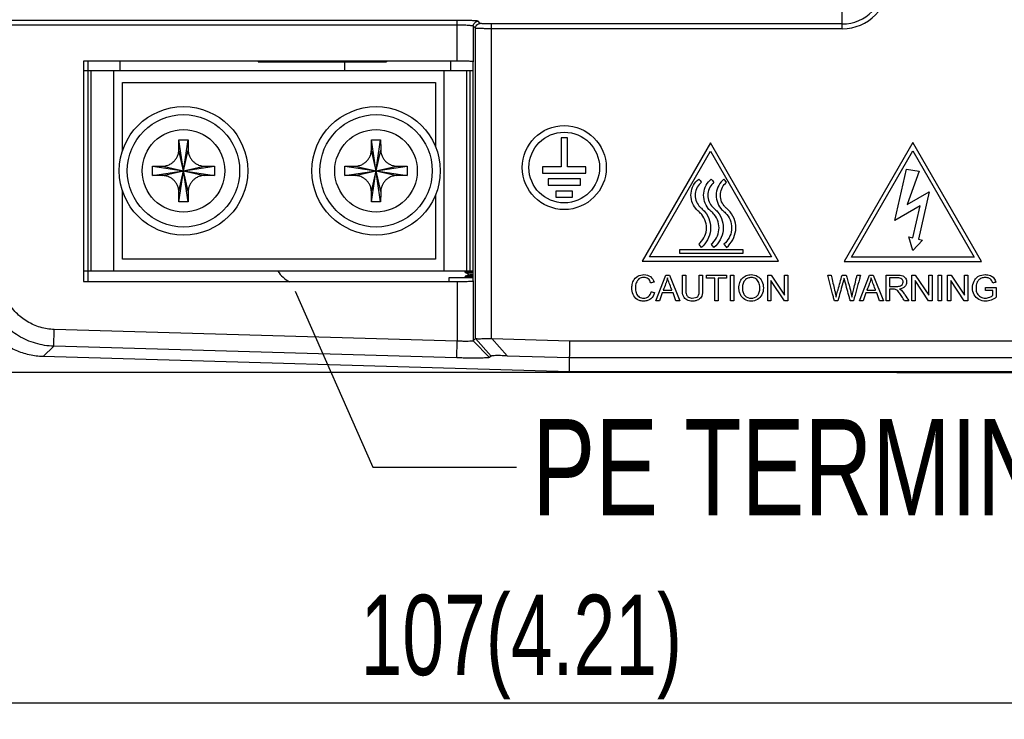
# Model space of a CAD drawing. Header units: millimetres. Extents: x -641 to 119, y -160 to 916.
# Tile 16 of 61: x -451 to -390, y 287 to 331. Entities that reach past the tile are written whole.
import ezdxf

# ---------------------------------------------------------------- set-up
doc = ezdxf.new("R2010")
doc.units = ezdxf.units.MM
doc.header["$LTSCALE"] = 32.67
doc.header["$PDMODE"] = 3
doc.header["$PDSIZE"] = 0.3125
doc.layers.get('0').update_dxf_attribs({"linetype": 'CONTINUOUS'})
doc.layers.get('Defpoints').update_dxf_attribs({"linetype": 'CONTINUOUS'})
doc.layers.add('02___PRT_ALL_AXES', color=7, linetype='CONTINUOUS')
doc.styles.get("Standard").update_dxf_attribs({"font": 'txt', "width": 0.7})
doc.dimstyles.new('DIMSTYLE_1', dxfattribs={"dimtxt": 5, "dimasz": 0.1875, "dimexe": 0.18, "dimexo": 0.0625, "dimgap": 0.09, "dimtad": 1, "dimdsep": 46, "dimtxsty": 'Standard', "dimblk": '_FILLED', "dimblk1": '_FILLED', "dimblk2": '_FILLED', "dimcen": 0.09, "dimadec": 0, "dimazin": 0, "dimtp": 0.01, "dimtm": 0.01, "dimtfac": 1, "dimtofl": 0, "dimtmove": 0, "dimatfit": 3, "dimldrblk": '_FILLED', "dimfxl": 0, "dimtolj": 1, "dimarcsym": 0})

# ---------------------------------------------------------------- blocks, each defined once
blk = doc.blocks.new('_FILLED')
at = {"color": 0, "linetype": 'ByBlock'}
blk.add_solid([(0, 0), (-1, 0.2), (-1, -0.2)], dxfattribs=at)
blk = doc.blocks.new('*D7')
at = {"color": 0, "linetype": 'Continuous', "lineweight": -2}
for p, q in [((-473.474, 315.082), (-473.474, 287.471)), ((-366.474, 315.082), (-366.474, 287.471)), ((-369.974, 288.471), (-469.974, 288.471))]:
    blk.add_line(p, q, dxfattribs=at)
at = {"layer": 'Defpoints', "color": 0, "linetype": 'Continuous', "lineweight": 0}
for p in [(-473.474, 316.082), (-366.474, 316.082), (-473.474, 288.471)]:
    blk.add_point(p, dxfattribs=at)
at = {"color": 0, "linetype": 'Continuous', "lineweight": -2, "xscale": 3.5, "yscale": 3.5, "zscale": 3.5, "rotation": 180}
blk.add_blockref('_FILLED', (-473.474, 288.471), dxfattribs=at)
at = {"color": 0, "linetype": 'Continuous', "lineweight": -2, "xscale": 3.5, "yscale": 3.5, "zscale": 3.5}
blk.add_blockref('_FILLED', (-366.474, 288.471), dxfattribs=at)
at = {"color": 0, "linetype": 'Continuous', "insert": (-419.974, 291.971), "char_height": 5, "attachment_point": 5}
blk.add_mtext('\\A1;107(4.21)', dxfattribs=at)

msp = doc.modelspace()

# ---------------------------------------------------------------- linework, layer by layer
at = {"color": 7, "linetype": 'Continuous'}
for p, q in [((-399.974, 330.484), (-399.974, 332.184)), ((-423.961, 331.002), (-466.611, 331.002)), ((-423.961, 328.473), (-423.961, 331.002)), ((-422.528, 330.813), (-422.663, 330.948)), ((-399.974, 330.784), (-421.828, 330.784)), ((-421.828, 330.484), (-421.828, 330.784)), ((-423.961, 330.702), (-466.732, 330.702)), ((-422.827, 330.513), (-422.962, 330.648)), ((-422.962, 330.648), (-422.962, 328.432)), ((-422.827, 311.185), (-422.827, 330.513)), ((-421.828, 311.184), (-421.827, 330.484)), ((-399.974, 330.484), (-421.827, 330.484)), ((-423.961, 328.473), (-447.255, 328.473)), ((-447.255, 328.473), (-447.255, 314.742)), ((-446.974, 314.742), (-446.974, 328.473)), ((-444.974, 327.882), (-444.974, 328.473)), ((-436.364, 328.473), (-436.364, 328.412)), ((-436.364, 328.412), (-428.364, 328.412)), ((-430.974, 327.882), (-430.974, 328.402)), ((-428.364, 328.473), (-428.364, 328.412)), ((-424.361, 327.882), (-424.361, 328.473)), ((-422.982, 328.451), (-422.982, 314.763)), ((-447.255, 327.882), (-422.982, 327.882)), ((-446.774, 315.382), (-446.774, 327.882)), ((-445.374, 315.382), (-445.374, 327.882)), ((-424.774, 315.382), (-424.774, 327.882)), ((-423.374, 315.382), (-423.374, 327.882)), ((-423.174, 327.882), (-423.174, 315.382)), ((-444.824, 327.132), (-425.324, 327.132)), ((-444.824, 322.879), (-444.824, 327.132)), ((-425.324, 327.132), (-425.324, 323.12)), ((-440.74, 319.694), (-441.308, 323.57)), ((-441.308, 319.694), (-440.74, 323.57)), ((-428.74, 319.694), (-429.308, 323.57)), ((-429.308, 319.694), (-428.74, 323.57)), ((-408.184, 323.374), (-412.434, 316.012)), ((-403.934, 316.012), (-408.184, 323.374)), ((-395.573, 323.398), (-399.847, 315.993)), ((-391.297, 315.993), (-395.573, 323.398)), ((-440.731, 320.34), (-441.317, 322.925)), ((-441.317, 320.34), (-440.731, 322.925)), ((-428.731, 320.34), (-429.317, 322.925)), ((-429.317, 320.34), (-428.731, 322.925)), ((-411.981, 316.273), (-408.184, 322.85)), ((-408.184, 322.85), (-404.387, 316.273)), ((-399.392, 316.256), (-395.573, 322.872)), ((-395.573, 322.872), (-391.752, 316.256)), ((-442.962, 321.916), (-439.086, 321.349)), ((-442.962, 321.349), (-439.086, 321.916)), ((-442.317, 321.925), (-439.731, 321.34)), ((-442.317, 321.34), (-439.731, 321.925)), ((-430.962, 321.916), (-427.086, 321.349)), ((-430.962, 321.349), (-427.086, 321.916)), ((-430.317, 321.925), (-427.731, 321.34)), ((-430.317, 321.34), (-427.731, 321.925)), ((-396.695, 318.549), (-395.963, 321.74)), ((-395.963, 321.74), (-395.183, 321.621)), ((-395.183, 321.621), (-395.929, 319.537)), ((-444.824, 316.132), (-444.824, 320.386)), ((-395.929, 319.537), (-394.551, 320.322)), ((-394.551, 320.322), (-395.226, 317.378)), ((-425.324, 320.145), (-425.324, 316.132)), ((-395.114, 319.451), (-396.695, 318.549)), ((-395.571, 317.457), (-395.114, 319.451)), ((-395.827, 317.516), (-395.571, 317.457)), ((-395.568, 316.675), (-395.827, 317.516)), ((-394.97, 317.319), (-395.568, 316.675)), ((-395.226, 317.378), (-394.97, 317.319)), ((-410.092, 316.739), (-406.169, 316.739)), ((-410.092, 316.477), (-410.092, 316.739)), ((-406.169, 316.739), (-406.169, 316.477)), ((-425.324, 316.132), (-444.824, 316.132)), ((-412.434, 316.012), (-403.934, 316.012)), ((-404.387, 316.273), (-411.981, 316.273)), ((-406.169, 316.477), (-410.092, 316.477)), ((-391.752, 316.256), (-399.392, 316.256)), ((-399.847, 315.993), (-391.297, 315.993)), ((-422.982, 315.382), (-447.255, 315.382)), ((-424.474, 314.982), (-422.982, 314.982)), ((-424.474, 314.742), (-424.474, 314.982)), ((-423.47, 315.361), (-423.474, 315.357)), ((-423.47, 315.304), (-423.474, 315.307)), ((-423.47, 315.061), (-423.474, 315.057)), ((-423.422, 315.382), (-423.47, 315.361)), ((-423.47, 315.304), (-423.312, 315.233)), ((-423.312, 315.131), (-423.47, 315.061)), ((-422.962, 314.783), (-422.962, 311.054)), ((-411.582, 313.545), (-410.972, 315.138)), ((-410.972, 315.138), (-410.743, 315.138)), ((-410.743, 315.138), (-410.093, 313.545)), ((-408.44, 315.138), (-407.183, 315.138)), ((-408.44, 314.951), (-408.44, 315.138)), ((-407.916, 314.951), (-408.44, 314.951)), ((-407.916, 313.545), (-407.916, 314.951)), ((-407.183, 314.951), (-407.707, 314.951)), ((-407.707, 314.951), (-407.707, 313.545)), ((-407.183, 315.138), (-407.183, 314.951)), ((-406.927, 315.138), (-406.718, 315.138)), ((-406.927, 313.545), (-406.927, 315.138)), ((-406.718, 315.138), (-406.718, 313.545)), ((-404.618, 315.138), (-404.402, 315.138)), ((-404.618, 313.545), (-404.618, 315.138)), ((-403.574, 313.545), (-404.416, 314.798)), ((-404.416, 314.798), (-404.416, 313.545)), ((-404.402, 315.138), (-403.559, 313.885)), ((-403.559, 315.138), (-403.358, 315.138)), ((-403.559, 313.885), (-403.559, 315.138)), ((-403.358, 315.138), (-403.358, 313.545)), ((-398.89, 313.545), (-398.279, 315.138)), ((-398.279, 315.138), (-398.051, 315.138)), ((-398.051, 315.138), (-397.4, 313.545)), ((-395.632, 315.138), (-395.416, 315.138)), ((-395.632, 313.545), (-395.632, 315.138)), ((-394.588, 313.545), (-395.431, 314.798)), ((-395.431, 314.798), (-395.431, 313.545)), ((-395.416, 315.138), (-394.573, 313.885)), ((-394.573, 315.138), (-394.372, 315.138)), ((-394.573, 313.885), (-394.573, 315.138)), ((-394.372, 315.138), (-394.372, 313.545)), ((-393.987, 315.138), (-393.777, 315.138)), ((-393.987, 313.545), (-393.987, 315.138)), ((-393.777, 315.138), (-393.777, 313.545)), ((-393.408, 315.138), (-393.192, 315.138)), ((-393.408, 313.545), (-393.408, 315.138)), ((-392.363, 313.545), (-393.206, 314.798)), ((-393.206, 314.798), (-393.206, 313.545)), ((-393.192, 315.138), (-392.349, 313.885)), ((-392.349, 315.138), (-392.148, 315.138)), ((-392.349, 313.885), (-392.349, 315.138)), ((-392.148, 315.138), (-392.148, 313.545)), ((-447.255, 314.742), (-423.961, 314.742)), ((-423.961, 314.742), (-423.961, 311.027)), ((-434.062, 314.136), (-429.22, 303.169)), ((-411.187, 314.027), (-411.36, 313.545)), ((-410.515, 314.027), (-411.187, 314.027)), ((-410.332, 313.545), (-410.515, 314.027)), ((-398.494, 314.027), (-398.668, 313.545)), ((-397.822, 314.027), (-398.494, 314.027)), ((-397.64, 313.545), (-397.822, 314.027)), ((-411.36, 313.545), (-411.582, 313.545)), ((-410.093, 313.545), (-410.332, 313.545)), ((-407.707, 313.545), (-407.916, 313.545)), ((-406.718, 313.545), (-406.927, 313.545)), ((-404.416, 313.545), (-404.618, 313.545)), ((-403.358, 313.545), (-403.574, 313.545)), ((-398.668, 313.545), (-398.89, 313.545)), ((-397.4, 313.545), (-397.64, 313.545)), ((-395.431, 313.545), (-395.632, 313.545)), ((-394.372, 313.545), (-394.588, 313.545)), ((-393.777, 313.545), (-393.987, 313.545)), ((-393.206, 313.545), (-393.408, 313.545)), ((-392.148, 313.545), (-392.363, 313.545)), ((-449.109, 310.709), (-449.079, 311.752)), ((-423.961, 311.027), (-449.079, 311.752)), ((-422.827, 311.185), (-422.962, 311.054)), ((-422.827, 311.185), (-421.858, 310.098)), ((-421.828, 311.184), (-416.946, 311.043)), ((-421.807, 311.183), (-420.851, 310.112)), ((-449.109, 310.709), (-449.773, 310.064)), ((-423.991, 309.984), (-449.109, 310.709)), ((-423.991, 309.984), (-423.961, 311.027)), ((-421.949, 310.01), (-422.962, 311.054)), ((-416.973, 309.117), (-416.946, 311.043)), ((-416.946, 311.043), (-362.388, 311.043)), ((-416.973, 309.117), (-449.773, 310.064)), ((-421.858, 310.098), (-421.949, 310.01)), ((-420.851, 310.112), (-416.961, 309.999)), ((-416.961, 309.999), (-362.388, 309.999)), ((-480.074, 309.082), (-361.474, 309.082)), ((-361.506, 309.117), (-416.973, 309.117)), ((-381.374, 309.041), (-396.574, 309.041)), ((-429.22, 303.169), (-420.279, 303.169))]:
    msp.add_line(p, q, dxfattribs=at)
msp.add_lwpolyline([(-423.312, 315.233), (-423.306, 315.23), (-423.296, 315.221), (-423.285, 315.203), (-423.281, 315.18), (-423.287, 315.158), (-423.298, 315.142), (-423.308, 315.134), (-423.312, 315.131)], dxfattribs=at)
for centre, radius in [((-441.024, 321.632), 4), ((-429.024, 321.632), 4), ((-417.295, 321.837), 2.616), ((-417.295, 321.837), 2.201)]:
    msp.add_circle(centre, radius, dxfattribs=at)
for centre, radius, start, end in [((-399.974, 333.422), 2.938, 270, 0), ((-399.974, 333.422), 2.639, 270, 0), ((-433.474, 316.482), 2, 213.58555, 241.77187), ((-418.574, 310.682), 1.6, 270, 283.28651)]:
    msp.add_arc(centre, radius, start, end, dxfattribs=at)
for points, start_tangent, end_tangent in [([(-422.663, 330.948), (-422.777, 330.969), (-423.062, 330.986), (-423.477, 330.998), (-423.961, 331.002)], (-0.702473, 0.71171), (-1, 0.000019)), ([(-422.962, 330.648), (-422.922, 330.798), (-422.812, 330.907), (-422.663, 330.948)], (0.001903, 0.999998), (0.999998, 0.001903)), ([(-422.827, 330.513), (-422.787, 330.663), (-422.677, 330.773), (-422.528, 330.813)], (0.001903, 0.999998), (0.999998, 0.001903)), ([(-421.828, 330.784), (-421.916, 330.784), (-422.002, 330.785), (-422.088, 330.786), (-422.175, 330.788), (-422.26, 330.79), (-422.341, 330.793), (-422.414, 330.798), (-422.472, 330.802), (-422.528, 330.813)], (-1, 0), (-0.707518, 0.706695)), ([(-422.962, 330.648), (-423.051, 330.669), (-423.27, 330.687), (-423.588, 330.698), (-423.961, 330.702)], (-0.609009, 0.793163), (-1, 0.000002)), ([(-421.827, 330.484), (-421.953, 330.484), (-422.076, 330.485), (-422.2, 330.486), (-422.323, 330.488), (-422.445, 330.491), (-422.561, 330.494), (-422.664, 330.498), (-422.748, 330.503), (-422.803, 330.508), (-422.827, 330.513)], (-1, 0.000008), (-0.81934, 0.573307)), ([(-423.051, 328.448), (-423.27, 328.461), (-423.589, 328.47), (-423.961, 328.473)], (-0.999145, -0.041336), (-1, 0)), ([(-422.979, 328.443), (-423.051, 328.448)], (-0.923587, 0.38339), (-0.999145, -0.041336)), ([(-422.962, 328.432), (-422.979, 328.443)], (-0.707107, 0.707107), (-0.923587, 0.38339)), ([(-441.317, 322.925), (-441.315, 323.082), (-441.313, 323.247), (-441.31, 323.412), (-441.308, 323.57)], (0.011089, 0.999939), (0.017198, 0.999852)), ([(-441.308, 323.57), (-441.119, 323.572), (-440.929, 323.572), (-440.74, 323.57)], (0.999881, 0.015425), (0.999881, -0.015425)), ([(-440.74, 323.57), (-440.738, 323.412), (-440.735, 323.248), (-440.733, 323.083), (-440.731, 322.925)], (0.017198, -0.999852), (0.011089, -0.999939)), ([(-429.317, 322.925), (-429.315, 323.082), (-429.313, 323.247), (-429.31, 323.412), (-429.308, 323.57)], (0.011089, 0.999939), (0.017198, 0.999852)), ([(-429.308, 323.57), (-429.119, 323.572), (-428.929, 323.572), (-428.74, 323.57)], (0.999881, 0.015425), (0.999881, -0.015425)), ([(-428.74, 323.57), (-428.738, 323.412), (-428.735, 323.248), (-428.733, 323.083), (-428.731, 322.925)], (0.017198, -0.999852), (0.011089, -0.999939)), ([(-417.496, 323.694, 97.7), (-417.496, 321.888, 97.7)], (0, -1), (0, -1)), ([(-417.094, 323.694, 97.7), (-417.496, 323.694, 97.7)], (-1, 0), (-1, 0)), ([(-417.094, 321.888, 97.7), (-417.094, 323.694, 97.7)], (0, 1), (0, 1)), ([(-442.317, 321.925), (-442.203, 321.933), (-442.086, 321.956), (-441.972, 321.994), (-441.867, 322.042), (-441.778, 322.096), (-441.698, 322.155), (-441.623, 322.222), (-441.555, 322.297), (-441.494, 322.377), (-441.441, 322.462), (-441.396, 322.555), (-441.358, 322.66), (-441.329, 322.783), (-441.317, 322.925)], (0.999939, 0.011089), (0.011089, 0.999939)), ([(-440.731, 322.925), (-440.719, 322.783), (-440.69, 322.66), (-440.652, 322.555), (-440.608, 322.463), (-440.555, 322.378), (-440.494, 322.297), (-440.425, 322.222), (-440.35, 322.155), (-440.272, 322.097), (-440.184, 322.044), (-440.079, 321.995), (-439.963, 321.957), (-439.845, 321.933), (-439.731, 321.925)], (0.011089, -0.999939), (0.999939, -0.011089)), ([(-430.317, 321.925), (-430.203, 321.933), (-430.086, 321.956), (-429.972, 321.994), (-429.867, 322.042), (-429.778, 322.096), (-429.698, 322.155), (-429.623, 322.222), (-429.555, 322.297), (-429.494, 322.377), (-429.441, 322.462), (-429.396, 322.555), (-429.358, 322.66), (-429.329, 322.783), (-429.317, 322.925)], (0.999939, 0.011089), (0.011089, 0.999939)), ([(-428.731, 322.925), (-428.719, 322.783), (-428.69, 322.66), (-428.652, 322.555), (-428.608, 322.463), (-428.555, 322.378), (-428.494, 322.297), (-428.425, 322.222), (-428.35, 322.155), (-428.272, 322.097), (-428.184, 322.044), (-428.079, 321.995), (-427.963, 321.957), (-427.845, 321.933), (-427.731, 321.925)], (0.011089, -0.999939), (0.999939, -0.011089)), ([(-442.964, 321.632), (-442.964, 321.727), (-442.963, 321.822), (-442.962, 321.916)], (0, 1), (0.015425, 0.999881)), ([(-442.962, 321.349), (-442.963, 321.443), (-442.964, 321.538), (-442.964, 321.632)], (-0.015425, 0.999881), (0, 1)), ([(-442.962, 321.916), (-442.804, 321.919), (-442.639, 321.921), (-442.475, 321.923), (-442.317, 321.925)], (0.999852, 0.017198), (0.999939, 0.011089)), ([(-439.731, 321.925), (-439.574, 321.923), (-439.409, 321.921), (-439.244, 321.919), (-439.086, 321.916)], (0.999939, -0.011089), (0.999852, -0.017198)), ([(-439.086, 321.916), (-439.085, 321.822), (-439.084, 321.727), (-439.084, 321.632)], (0.015425, -0.999881), (0, -1)), ([(-439.084, 321.632), (-439.084, 321.538), (-439.085, 321.443), (-439.086, 321.349)], (0, -1), (-0.015425, -0.999881)), ([(-430.964, 321.632), (-430.964, 321.727), (-430.963, 321.822), (-430.962, 321.916)], (0, 1), (0.015425, 0.999881)), ([(-430.962, 321.349), (-430.963, 321.443), (-430.964, 321.538), (-430.964, 321.632)], (-0.015425, 0.999881), (0, 1)), ([(-430.962, 321.916), (-430.804, 321.919), (-430.639, 321.921), (-430.475, 321.923), (-430.317, 321.925)], (0.999852, 0.017198), (0.999939, 0.011089)), ([(-427.731, 321.925), (-427.574, 321.923), (-427.409, 321.921), (-427.244, 321.919), (-427.086, 321.916)], (0.999939, -0.011089), (0.999852, -0.017198)), ([(-427.086, 321.916), (-427.085, 321.822), (-427.084, 321.727), (-427.084, 321.632)], (0.015425, -0.999881), (0, -1)), ([(-427.084, 321.632), (-427.084, 321.538), (-427.085, 321.443), (-427.086, 321.349)], (0, -1), (-0.015425, -0.999881)), ([(-418.65, 321.888, 97.7), (-418.65, 321.487, 97.7)], (0, -1), (0, -1)), ([(-417.496, 321.888, 97.7), (-418.65, 321.888, 97.7)], (-1, 0), (-1, 0)), ([(-415.94, 321.888, 97.7), (-417.094, 321.888, 97.7)], (-1, 0), (-1, 0)), ([(-415.94, 321.487, 97.7), (-415.94, 321.888, 97.7)], (0, 1), (0, 1)), ([(-442.317, 321.34), (-442.474, 321.342), (-442.639, 321.344), (-442.804, 321.346), (-442.962, 321.349)], (-0.999939, 0.011089), (-0.999852, 0.017198)), ([(-441.317, 320.34), (-441.329, 320.482), (-441.358, 320.605), (-441.396, 320.71), (-441.44, 320.801), (-441.493, 320.887), (-441.554, 320.967), (-441.623, 321.043), (-441.698, 321.11), (-441.776, 321.168), (-441.864, 321.221), (-441.969, 321.27), (-442.085, 321.308), (-442.203, 321.331), (-442.317, 321.34)], (-0.011089, 0.999939), (-0.999939, 0.011089)), ([(-439.731, 321.34), (-439.845, 321.332), (-439.962, 321.308), (-440.076, 321.271), (-440.181, 321.223), (-440.27, 321.169), (-440.35, 321.11), (-440.425, 321.043), (-440.493, 320.968), (-440.554, 320.888), (-440.607, 320.802), (-440.652, 320.71), (-440.69, 320.605), (-440.719, 320.481), (-440.731, 320.34)], (-0.999939, -0.011089), (-0.011089, -0.999939)), ([(-439.086, 321.349), (-439.244, 321.346), (-439.409, 321.344), (-439.573, 321.342), (-439.731, 321.34)], (-0.999852, -0.017198), (-0.999939, -0.011089)), ([(-430.317, 321.34), (-430.474, 321.342), (-430.639, 321.344), (-430.804, 321.346), (-430.962, 321.349)], (-0.999939, 0.011089), (-0.999852, 0.017198)), ([(-429.317, 320.34), (-429.329, 320.482), (-429.358, 320.605), (-429.396, 320.71), (-429.44, 320.801), (-429.493, 320.887), (-429.554, 320.967), (-429.623, 321.043), (-429.698, 321.11), (-429.776, 321.168), (-429.864, 321.221), (-429.969, 321.27), (-430.085, 321.308), (-430.203, 321.331), (-430.317, 321.34)], (-0.011089, 0.999939), (-0.999939, 0.011089)), ([(-427.731, 321.34), (-427.845, 321.332), (-427.962, 321.308), (-428.076, 321.271), (-428.181, 321.223), (-428.27, 321.169), (-428.35, 321.11), (-428.425, 321.043), (-428.493, 320.968), (-428.554, 320.888), (-428.607, 320.802), (-428.652, 320.71), (-428.69, 320.605), (-428.719, 320.481), (-428.731, 320.34)], (-0.999939, -0.011089), (-0.011089, -0.999939)), ([(-427.086, 321.349), (-427.244, 321.346), (-427.409, 321.344), (-427.573, 321.342), (-427.731, 321.34)], (-0.999852, -0.017198), (-0.999939, -0.011089)), ([(-418.65, 321.487, 97.7), (-415.94, 321.487, 97.7)], (1, 0), (1, 0)), ([(-418.298, 321.135, 97.7), (-418.298, 320.733, 97.7)], (0, -1), (0, -1)), ([(-416.291, 321.135, 97.7), (-418.298, 321.135, 97.7)], (-1, 0), (-1, 0)), ([(-416.291, 320.733, 97.7), (-416.291, 321.135, 97.7)], (0, 1), (0, 1)), ([(-409.103, 319.282, 97.7), (-409.39, 320.241, 97.7), (-408.914, 321.123, 97.7)], (-0.630951, 0.775822), (0.775166, 0.631758)), ([(-408.75, 320.92, 97.7), (-409.13, 320.215, 97.7), (-408.899, 319.448, 97.7), (-408.75, 319.298, 97.7), (-408.525, 319.073, 97.7), (-408.235, 318.522, 97.7), (-408.18, 317.923, 97.7), (-408.75, 316.865, 97.7)], (-0.775019, -0.631938), (-0.775019, -0.631938)), ([(-408.914, 321.123, 97.7), (-408.75, 320.92, 97.7)], (0.630146, -0.776477), (0.630146, -0.776477)), ([(-408.318, 319.282, 97.7), (-408.605, 320.241, 97.7), (-408.13, 321.123, 97.7)], (-0.630664, 0.776056), (0.774976, 0.631991)), ([(-407.965, 320.92, 97.7), (-408.345, 320.215, 97.7), (-408.114, 319.448, 97.7), (-407.965, 319.298, 97.7), (-407.741, 319.073, 97.7), (-407.45, 318.522, 97.7), (-407.395, 317.923, 97.7), (-407.965, 316.865, 97.7)], (-0.775019, -0.631938), (-0.77486, -0.632133)), ([(-408.13, 321.123, 97.7), (-407.965, 320.92, 97.7)], (0.63094, -0.775832), (0.63094, -0.775832)), ([(-407.345, 321.123, 97.7), (-407.82, 320.241, 97.7), (-407.775, 319.742, 97.7), (-407.532, 319.282, 97.7), (-407.345, 319.096, 97.7), (-407.159, 318.908, 97.7), (-406.871, 317.949, 97.7), (-407.345, 317.068, 97.7)], (-0.774976, -0.631991), (-0.774871, -0.632119)), ([(-407.181, 316.865, 97.7), (-406.611, 317.923, 97.7), (-406.665, 318.522, 97.7), (-406.956, 319.073, 97.7), (-407.181, 319.298, 97.7), (-407.33, 319.448, 97.7), (-407.56, 320.215, 97.7), (-407.181, 320.92, 97.7)], (0.775177, 0.631744), (0.774542, 0.632523)), ([(-407.181, 320.92, 97.7), (-407.345, 321.123, 97.7)], (-0.628552, 0.777767), (-0.628552, 0.777767)), ([(-441.308, 319.694), (-441.31, 319.853), (-441.313, 320.017), (-441.315, 320.181), (-441.317, 320.34)], (-0.017198, 0.999852), (-0.011089, 0.999939)), ([(-440.731, 320.34), (-440.733, 320.182), (-440.735, 320.018), (-440.738, 319.853), (-440.74, 319.694)], (-0.011089, -0.999939), (-0.017198, -0.999852)), ([(-429.308, 319.694), (-429.31, 319.853), (-429.313, 320.017), (-429.315, 320.181), (-429.317, 320.34)], (-0.017198, 0.999852), (-0.011089, 0.999939)), ([(-428.731, 320.34), (-428.733, 320.182), (-428.735, 320.018), (-428.738, 319.853), (-428.74, 319.694)], (-0.011089, -0.999939), (-0.017198, -0.999852)), ([(-418.298, 320.733, 97.7), (-416.291, 320.733, 97.7)], (1, 0), (1, 0)), ([(-417.796, 319.98, 97.7), (-417.796, 320.383, 97.7)], (0, 1), (0, 1)), ([(-417.796, 320.383, 97.7), (-416.793, 320.383, 97.7)], (1, 0), (1, 0)), ([(-416.793, 320.383, 97.7), (-416.793, 319.98, 97.7)], (0, -1), (0, -1)), ([(-440.74, 319.694), (-440.929, 319.692), (-441.119, 319.692), (-441.308, 319.694)], (-0.999881, -0.015425), (-0.999881, 0.015425)), ([(-428.74, 319.694), (-428.929, 319.692), (-429.119, 319.692), (-429.308, 319.694)], (-0.999881, -0.015425), (-0.999881, 0.015425)), ([(-416.793, 319.98, 97.7), (-417.796, 319.98, 97.7)], (-1, 0), (-1, 0)), ([(-408.914, 317.068, 97.7), (-408.44, 317.949, 97.7), (-408.728, 318.908, 97.7), (-408.914, 319.096, 97.7), (-409.103, 319.282, 97.7)], (0.775062, 0.631885), (-0.644375, 0.76471)), ([(-408.13, 319.096, 97.7), (-408.318, 319.282, 97.7)], (-0.782774, 0.622306), (-0.646636, 0.762798)), ([(-408.13, 317.068, 97.7), (-407.657, 317.952, 97.7), (-407.943, 318.908, 97.7), (-408.13, 319.096, 97.7)], (0.775062, 0.631885), (-0.775165, 0.631759)), ([(-408.75, 316.865, 97.7), (-408.914, 317.068, 97.7)], (-0.630146, 0.776477), (-0.630146, 0.776477)), ([(-407.965, 316.865, 97.7), (-408.13, 317.068, 97.7)], (-0.63094, 0.775832), (-0.63094, 0.775832)), ([(-407.345, 317.068, 97.7), (-407.181, 316.865, 97.7)], (0.628552, -0.777767), (0.628552, -0.777767)), ([(-449.109, 310.709), (-450.242, 310.889), (-451.298, 311.352), (-452.204, 312.071), (-452.896, 312.997), (-453.329, 314.066), (-453.475, 315.203)], (-0.999571, 0.029301), (-0.000451, 1)), ([(-449.079, 311.752), (-449.945, 311.889), (-450.758, 312.244), (-451.456, 312.797), (-451.989, 313.511), (-452.321, 314.334), (-452.432, 315.203)], (-0.99959, 0.028631), (0.0005, 1)), ([(-423.474, 315.309), (-423.457, 315.315), (-423.407, 315.322), (-423.324, 315.329), (-423.211, 315.336), (-423.072, 315.343), (-422.982, 315.347)], (0.245492, 0.969399), (0.999068, 0.043171)), ([(-423.474, 315.307), (-423.474, 315.309)], (0, 1), (0.245492, 0.969399)), ([(-423.474, 315.009), (-423.454, 315.015), (-423.392, 315.023), (-423.291, 315.031), (-423.155, 315.039), (-422.988, 315.047), (-422.982, 315.047)], (0.190695, 0.981649), (0.99912, 0.041941)), ([(-423.474, 315.007), (-423.474, 315.009)], (0, 1), (0.190695, 0.981649)), ([(-423.392, 315.373), (-423.454, 315.365), (-423.471, 315.362)], (-0.98878, -0.149377), (-0.844175, -0.536068)), ([(-422.982, 315.097), (-423.072, 315.093), (-423.211, 315.086), (-423.324, 315.079), (-423.407, 315.072), (-423.457, 315.065), (-423.471, 315.062)], (-0.999068, -0.043171), (-0.886882, -0.461997)), ([(-423.373, 315.376), (-423.392, 315.373)], (-0.994139, -0.108108), (-0.98878, -0.149377)), ([(-422.982, 315.272), (-423.005, 315.27), (-423.139, 315.262), (-423.238, 315.254), (-423.298, 315.245), (-423.317, 315.237), (-423.313, 315.233)], (-0.998674, -0.051482), (0.923583, -0.383399)), ([(-422.982, 315.162), (-423.005, 315.161), (-423.139, 315.152), (-423.238, 315.144), (-423.298, 315.136), (-423.312, 315.131)], (-0.998674, -0.051482), (-0.908137, -0.418673)), ([(-422.982, 314.771), (-422.962, 314.783)], (0.942843, 0.333237), (0.707107, 0.707107)), ([(-413.045, 314.628, 97.7), (-412.983, 314.788, 97.7), (-412.713, 315.07, 97.7), (-412.326, 315.166, 97.7), (-411.924, 315.044, 97.7), (-411.697, 314.702, 97.7)], (0.257403, 0.966304), (0.279481, -0.960151)), ([(-411.904, 314.653, 97.7), (-412.065, 314.907, 97.7), (-412.33, 314.986, 97.7), (-412.637, 314.898, 97.7), (-412.81, 314.661, 97.7), (-412.86, 314.355, 97.7), (-412.82, 314.048, 97.7)], (-0.301806, 0.953369), (0.31933, -0.947644)), ([(-410.863, 314.973, 97.7), (-410.95, 314.666, 97.7)], (-0.214862, -0.976644), (-0.331641, -0.943406)), ([(-410.749, 314.641, 97.7), (-410.863, 314.973, 97.7)], (-0.349275, 0.93702), (-0.287695, 0.957722)), ([(-409.925, 315.138, 97.7), (-409.716, 315.138, 97.7)], (1, 0), (1, 0)), ([(-409.925, 314.218, 97.7), (-409.925, 314.361, 97.7), (-409.925, 315.138, 97.7)], (0, 1), (0, 1)), ([(-409.716, 315.138, 97.7), (-409.716, 314.994, 97.7), (-409.716, 314.219, 97.7)], (0, -1), (0, -1)), ([(-408.881, 314.219, 97.7), (-408.881, 314.362, 97.7), (-408.881, 315.138, 97.7)], (0, 1), (0, 1)), ([(-408.881, 315.138, 97.7), (-408.671, 315.138, 97.7)], (1, 0), (1, 0)), ([(-408.671, 315.138, 97.7), (-408.671, 314.994, 97.7), (-408.671, 314.218, 97.7)], (0, -1), (0, -1)), ([(-406.408, 314.32, 97.7), (-406.395, 314.508, 97.7), (-406.354, 314.675, 97.7), (-406.195, 314.941, 97.7), (-405.948, 315.109, 97.7), (-405.645, 315.166, 97.7), (-405.247, 315.06, 97.7), (-404.977, 314.766, 97.7), (-404.884, 314.339, 97.7)], (-0.006168, 0.999981), (-0.00131, -0.999999)), ([(-405.102, 314.366, 97.7), (-405.168, 314.679, 97.7), (-405.36, 314.904, 97.7), (-405.644, 314.984, 97.7), (-405.852, 314.948, 97.7), (-406.029, 314.83, 97.7), (-406.148, 314.623, 97.7), (-406.18, 314.483, 97.7), (-406.191, 314.316, 97.7)], (-0.024166, 0.999708), (0.006401, -0.99998)), ([(-400.879, 315.138, 97.7), (-400.662, 315.138, 97.7)], (1, 0), (1, 0)), ([(-400.458, 313.545, 97.7), (-400.524, 313.794, 97.7), (-400.879, 315.138, 97.7)], (-0.255306, 0.96686), (-0.255306, 0.96686)), ([(-400.662, 315.138, 97.7), (-400.624, 314.975, 97.7), (-400.421, 314.094, 97.7)], (0.224648, -0.97444), (0.224648, -0.97444)), ([(-400.282, 314.062, 97.7), (-400.235, 314.23, 97.7), (-399.979, 315.138, 97.7)], (0.270853, 0.962621), (0.270853, 0.962621)), ([(-399.979, 315.138, 97.7), (-399.725, 315.138, 97.7)], (1, 0), (1, 0)), ([(-399.858, 314.946, 97.7), (-399.906, 314.759, 97.7)], (-0.241463, -0.97041), (-0.265307, -0.964164)), ([(-399.806, 314.758, 97.7), (-399.858, 314.946, 97.7)], (-0.268658, 0.963236), (-0.269105, 0.963111)), ([(-399.725, 315.138, 97.7), (-399.69, 315.012, 97.7), (-399.498, 314.331, 97.7)], (0.271626, -0.962403), (0.271626, -0.962403)), ([(-399.292, 314.114, 97.7), (-399.253, 314.274, 97.7), (-399.043, 315.138, 97.7)], (0.23661, 0.971605), (0.23661, 0.971605)), ([(-398.831, 315.138, 97.7), (-398.899, 314.889, 97.7), (-399.265, 313.545, 97.7)], (-0.2631, -0.964769), (-0.2631, -0.964769)), ([(-399.043, 315.138, 97.7), (-398.831, 315.138, 97.7)], (1, 0), (1, 0)), ([(-398.171, 314.973, 97.7), (-398.257, 314.666, 97.7)], (-0.211753, -0.977323), (-0.328771, -0.94441)), ([(-398.056, 314.641, 97.7), (-398.171, 314.973, 97.7)], (-0.349275, 0.93702), (-0.291162, 0.956674)), ([(-397.232, 315.138, 97.7), (-397.122, 315.138, 97.7), (-396.527, 315.138, 97.7)], (1, 0), (1, 0)), ([(-397.232, 313.545, 97.7), (-397.232, 313.794, 97.7), (-397.232, 315.138, 97.7)], (0, 1), (0, 1)), ([(-397.023, 314.962, 97.7), (-397.023, 314.879, 97.7), (-397.023, 314.435, 97.7)], (0, -1), (0, -1)), ([(-396.518, 314.962, 97.7), (-396.597, 314.962, 97.7), (-397.023, 314.962, 97.7)], (-1, 0), (-1, 0)), ([(-396.569, 314.435, 97.7), (-396.343, 314.465, 97.7), (-396.219, 314.561, 97.7), (-396.177, 314.703, 97.7), (-396.259, 314.889, 97.7), (-396.518, 314.962, 97.7)], (1, 0), (-1, 0)), ([(-396.527, 315.138, 97.7), (-396.203, 315.095, 97.7), (-396.026, 314.943, 97.7), (-395.959, 314.703, 97.7), (-396.069, 314.418, 97.7), (-396.408, 314.27, 97.7)], (1, 0), (-0.990694, -0.136109)), ([(-390.376, 313.767, 97.7), (-390.697, 313.58, 97.7), (-391.036, 313.517, 97.7), (-391.463, 313.618, 97.7), (-391.753, 313.909, 97.7), (-391.851, 314.334, 97.7), (-391.754, 314.768, 97.7), (-391.552, 315.015, 97.7)], (-0.781881, -0.623427), (0.785919, 0.618329)), ([(-390.591, 314.641, 97.7), (-390.68, 314.833, 97.7), (-390.832, 314.944, 97.7), (-391.052, 314.986, 97.7), (-391.302, 314.942, 97.7), (-391.472, 314.826, 97.7), (-391.572, 314.668, 97.7), (-391.633, 314.346, 97.7), (-391.598, 314.078, 97.7)], (-0.284365, 0.958716), (0.309294, -0.950967)), ([(-391.552, 315.015, 97.7), (-391.474, 315.068, 97.7), (-391.053, 315.166, 97.7), (-390.74, 315.11, 97.7), (-390.521, 314.954, 97.7), (-390.4, 314.694, 97.7)], (0.785919, 0.618329), (0.249878, -0.968277)), ([(-449.773, 310.064), (-450.632, 310.172), (-451.454, 310.443), (-452.208, 310.865), (-452.868, 311.425), (-453.409, 312.101), (-453.809, 312.868), (-454.056, 313.697), (-454.139, 314.558)], (-0.999583, 0.028862), (0, 1)), ([(-423.961, 314.742), (-423.589, 314.745), (-423.27, 314.754), (-423.051, 314.767), (-422.982, 314.771)], (1, 0), (0.942843, 0.333237)), ([(-411.67, 314.049, 97.7), (-411.908, 313.654, 97.7), (-412.1, 313.552, 97.7), (-412.33, 313.517, 97.7), (-412.563, 313.544, 97.7), (-412.748, 313.622, 97.7), (-412.994, 313.926, 97.7), (-413.078, 314.354, 97.7), (-413.045, 314.628, 97.7)], (-0.247075, -0.968996), (0.257403, 0.966304)), ([(-411.697, 314.702, 97.7), (-411.904, 314.653, 97.7)], (-0.972754, -0.23184), (-0.972754, -0.23184)), ([(-410.95, 314.666, 97.7), (-410.977, 314.593, 97.7), (-411.127, 314.198, 97.7)], (-0.35482, -0.934934), (-0.35482, -0.934934)), ([(-411.127, 314.198, 97.7), (-411.042, 314.198, 97.7), (-410.581, 314.198, 97.7)], (1, 0), (1, 0)), ([(-410.581, 314.198, 97.7), (-410.607, 314.267, 97.7), (-410.749, 314.641, 97.7)], (-0.353754, 0.935338), (-0.353754, 0.935338)), ([(-408.671, 314.218, 97.7), (-408.725, 313.836, 97.7), (-408.922, 313.606, 97.7), (-409.086, 313.54, 97.7), (-409.294, 313.517, 97.7), (-409.498, 313.537, 97.7), (-409.661, 313.595, 97.7), (-409.864, 313.818, 97.7), (-409.925, 314.218, 97.7)], (0, -1), (0, 1)), ([(-409.716, 314.219, 97.7), (-409.677, 313.913, 97.7), (-409.544, 313.761, 97.7), (-409.313, 313.708, 97.7), (-409.113, 313.734, 97.7), (-408.98, 313.813, 97.7), (-408.881, 314.219, 97.7)], (0, -1), (0, 1)), ([(-404.884, 314.339, 97.7), (-404.982, 313.905, 97.7), (-405.259, 313.616, 97.7), (-405.646, 313.517, 97.7), (-406.048, 313.626, 97.7), (-406.317, 313.923, 97.7), (-406.386, 314.114, 97.7), (-406.403, 314.216, 97.7), (-406.408, 314.32, 97.7)], (-0.00131, -0.999999), (-0.006168, 0.999981)), ([(-406.191, 314.316, 97.7), (-406.181, 314.179, 97.7), (-406.151, 314.057, 97.7), (-406.036, 313.862, 97.7), (-405.647, 313.697, 97.7), (-405.256, 313.864, 97.7), (-405.141, 314.067, 97.7), (-405.102, 314.339, 97.7), (-405.102, 314.366, 97.7)], (0.006401, -0.99998), (-0.024166, 0.999708)), ([(-399.906, 314.759, 97.7), (-399.958, 314.569, 97.7), (-400.24, 313.545, 97.7)], (-0.26571, -0.964053), (-0.26571, -0.964053)), ([(-399.471, 313.545, 97.7), (-399.524, 313.735, 97.7), (-399.806, 314.758, 97.7)], (-0.26578, 0.964034), (-0.26578, 0.964034)), ([(-399.498, 314.331, 97.7), (-399.373, 313.768, 97.7)], (0.275159, -0.961399), (0.147675, -0.989036)), ([(-398.257, 314.666, 97.7), (-398.285, 314.593, 97.7), (-398.434, 314.198, 97.7)], (-0.35482, -0.934934), (-0.35482, -0.934934)), ([(-398.434, 314.198, 97.7), (-398.349, 314.198, 97.7), (-397.888, 314.198, 97.7)], (1, 0), (1, 0)), ([(-397.888, 314.198, 97.7), (-397.915, 314.267, 97.7), (-398.056, 314.641, 97.7)], (-0.353754, 0.935338), (-0.353754, 0.935338)), ([(-397.023, 314.435, 97.7), (-396.952, 314.435, 97.7), (-396.569, 314.435, 97.7)], (1, 0), (1, 0)), ([(-397.023, 314.253, 97.7), (-397.023, 314.143, 97.7), (-397.023, 313.545, 97.7)], (0, -1), (0, -1)), ([(-396.778, 314.253, 97.7), (-397.023, 314.253, 97.7)], (-1, 0), (-1, 0)), ([(-396.305, 313.876, 97.7), (-396.457, 314.096, 97.7), (-396.564, 314.203, 97.7), (-396.661, 314.246, 97.7), (-396.778, 314.253, 97.7)], (-0.541369, 0.840785), (-1, 0)), ([(-396.408, 314.27, 97.7), (-396.281, 314.191, 97.7), (-396.107, 313.979, 97.7)], (0.901002, -0.433816), (0.544386, -0.838835)), ([(-391.052, 314.358, 97.7), (-390.946, 314.358, 97.7), (-390.376, 314.358, 97.7)], (1, 0), (1, 0)), ([(-391.052, 314.171, 97.7), (-391.052, 314.358, 97.7)], (0, 1), (0, 1)), ([(-390.583, 314.171, 97.7), (-390.656, 314.171, 97.7), (-391.052, 314.171, 97.7)], (-1, 0), (-1, 0)), ([(-390.4, 314.694, 97.7), (-390.591, 314.641, 97.7)], (-0.964116, -0.265481), (-0.964116, -0.265481)), ([(-390.583, 313.872, 97.7), (-390.583, 313.918, 97.7), (-390.583, 314.171, 97.7)], (0, 1), (0, 1)), ([(-390.376, 314.358, 97.7), (-390.376, 314.266, 97.7), (-390.376, 313.767, 97.7)], (0, -1), (0, -1)), ([(-412.82, 314.048, 97.7), (-412.801, 313.999, 97.7), (-412.617, 313.772, 97.7), (-412.346, 313.697, 97.7), (-412.046, 313.799, 97.7), (-411.879, 314.103, 97.7)], (0.31933, -0.947644), (0.210556, 0.977582)), ([(-411.879, 314.103, 97.7), (-411.67, 314.049, 97.7)], (0.968625, -0.248529), (0.968625, -0.248529)), ([(-400.421, 314.094, 97.7), (-400.354, 313.768, 97.7)], (0.232447, -0.972609), (0.170012, -0.985442)), ([(-400.354, 313.768, 97.7), (-400.326, 313.882, 97.7), (-400.282, 314.062, 97.7)], (0.232776, 0.97253), (0.257663, 0.966235)), ([(-399.373, 313.768, 97.7), (-399.292, 314.114, 97.7)], (0.215504, 0.976503), (0.23347, 0.972364)), ([(-396.094, 313.545, 97.7), (-396.127, 313.597, 97.7), (-396.305, 313.876, 97.7)], (-0.537386, 0.843336), (-0.537386, 0.843336)), ([(-396.107, 313.979, 97.7), (-396.063, 313.911, 97.7), (-395.831, 313.545, 97.7)], (0.536789, -0.843717), (0.536789, -0.843717)), ([(-391.598, 314.078, 97.7), (-391.56, 313.988, 97.7), (-391.346, 313.775, 97.7), (-391.048, 313.705, 97.7), (-390.781, 313.758, 97.7), (-390.583, 313.872, 97.7)], (0.309294, -0.950967), (0.745837, 0.666129)), ([(-400.24, 313.545, 97.7), (-400.458, 313.545, 97.7)], (-1, 0), (-1, 0)), ([(-399.265, 313.545, 97.7), (-399.471, 313.545, 97.7)], (-1, 0), (-1, 0)), ([(-397.023, 313.545, 97.7), (-397.232, 313.545, 97.7)], (-1, 0), (-1, 0)), ([(-395.831, 313.545, 97.7), (-396.094, 313.545, 97.7)], (-1, 0), (-1, 0)), ([(-422.827, 311.185), (-422.737, 311.184), (-422.518, 311.178), (-422.195, 311.184), (-421.828, 311.184)], (0.717238, 0.696828), (0.999583, -0.028862)), ([(-422.962, 311.054), (-423.021, 311.03), (-423.169, 311.015), (-423.392, 311.009), (-423.667, 311.014), (-423.961, 311.027)], (-0.449028, -0.893518), (-0.99827, 0.05879)), ([(-421.949, 310.01), (-421.964, 310.003), (-421.995, 309.996), (-422.041, 309.99), (-422.103, 309.985), (-422.255, 309.976), (-422.454, 309.97), (-422.695, 309.967), (-422.969, 309.966), (-423.586, 309.974), (-423.991, 309.984)], (-0.848769, -0.528764), (-0.999598, 0.028369)), ([(-420.851, 310.112), (-421.259, 310.121), (-421.571, 310.121), (-421.775, 310.114), (-421.858, 310.098)], (-0.999583, 0.028862), (-0.717238, -0.696828))]:
    msp.add_spline(points, degree=3, dxfattribs=dict(at, start_tangent=start_tangent, end_tangent=end_tangent))
at = {"layer": '02___PRT_ALL_AXES', "color": 7, "linetype": 'Continuous'}
for p, q in [((-423.474, 315.307), (-423.474, 315.357)), ((-423.474, 315.007), (-423.474, 315.057))]:
    msp.add_line(p, q, dxfattribs=at)
for centre, radius in [((-441.024, 321.632), 3.5), ((-429.024, 321.632), 3.5), ((-441.024, 321.632), 2.571), ((-429.024, 321.632), 2.571)]:
    msp.add_circle(centre, radius, dxfattribs=at)

# ---------------------------------------------------------------- texts
at = {"color": 7, "linetype": 'Continuous', "insert": (-419.279, 306.169), "char_height": 6, "width": 120, "attachment_point": 1}
msp.add_mtext('{\\fArial|b0|i0|c0|p34;PE TERMINIAL}', dxfattribs=at)

# ---------------------------------------------------------------- dimensions: what is measured, and where the dimension line sits
at = {"color": 7, "linetype": 'Continuous'}
dim = msp.add_linear_dim(base=(-473.474, 288.471), p1=(-366.474, 316.082), p2=(-473.474, 316.082), text='<>(4.21)', dimstyle='DIMSTYLE_1', override={"dimasz": 3.5, "dimexe": 1, "dimexo": 1, "dimgap": 1}, dxfattribs=at)
dim.commit()
dim.dimension.update_dxf_attribs({"geometry": '*D7', "text_midpoint": (-419.974, 291.971)})

doc.saveas('drawing.dxf')
